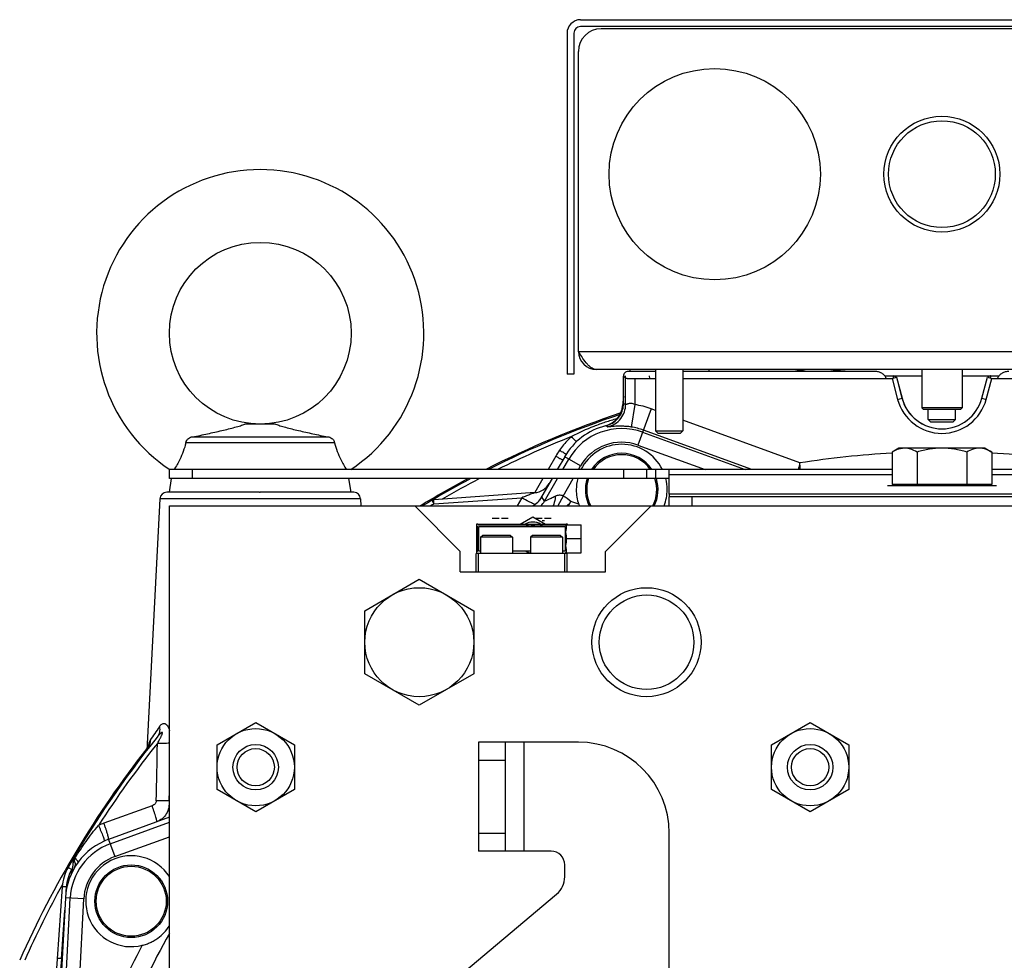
# Model space of a CAD drawing. Extents: x -3114 to 1181, y 8 to 2299.
# Tile 3 of 71: x -3088 to -2871, y 1251 to 1458. Entities that reach past the tile are written whole.
import ezdxf

# ---------------------------------------------------------------- set-up
doc = ezdxf.new("R2010")
doc.units = 0
doc.header["$LTSCALE"] = 65.395
doc.layers.get('0').update_dxf_attribs({"linetype": 'CONTINUOUS'})

msp = doc.modelspace()

# ---------------------------------------------------------------- linework, layer by layer
at = {"color": 6, "linetype": 'CONTINUOUS'}
for p, q in [((-2964.09, 1457.7), (-2805.09, 1457.7)), ((-2967.09, 1454.7), (-2967.09, 1379.7)), ((-2808.59, 1380.7), (-2960.59, 1380.7)), ((-2953.27, 1380.7), (-2953.29, 1380.27)), ((-2947.59, 1380.7), (-2947.59, 1367.2)), ((-2941.59, 1380.7), (-2941.59, 1367.2)), ((-2935.91, 1380.7), (-2935.89, 1380.27)), ((-2889.04, 1380.7), (-2889.04, 1372.3)), ((-2880.14, 1380.7), (-2880.14, 1372.3)), ((-2965.59, 1379.7), (-2967.09, 1379.7)), ((-2954.67, 1373.21), (-2954.67, 1379.28)), ((-2894.61, 1379.01), (-2893.37, 1374.39)), ((-2875.81, 1374.39), (-2874.57, 1379.01)), ((-2888.74, 1372), (-2889.04, 1372.3)), ((-2880.14, 1372.3), (-2889.04, 1372.3)), ((-2888.74, 1372), (-2880.44, 1372)), ((-2887.59, 1369.7), (-2887.59, 1372)), ((-2881.59, 1369.7), (-2881.59, 1372)), ((-2880.44, 1372), (-2880.14, 1372.3)), ((-2887.59, 1369.7), (-2887.09, 1369.2)), ((-2887.59, 1369.7), (-2881.59, 1369.7)), ((-2881.59, 1369.7), (-2882.09, 1369.2)), ((-3031.2, 1368.7), (-3037.98, 1368.7)), ((-2947.09, 1366.7), (-2947.59, 1367.2)), ((-2947.59, 1367.2), (-2941.59, 1367.2)), ((-2942.09, 1366.7), (-2941.59, 1367.2)), ((-2887.09, 1369.2), (-2882.09, 1369.2)), ((-3049.44, 1365.9), (-3019.74, 1365.9)), ((-2947.09, 1366.7), (-2942.09, 1366.7)), ((-3018.23, 1364.57), (-3050.95, 1364.57)), ((-2894.09, 1363.4), (-2895.56, 1362.55)), ((-2875.09, 1363.4), (-2894.09, 1363.4)), ((-2875.09, 1363.4), (-2873.62, 1362.55)), ((-2895.56, 1362.55), (-2895.56, 1355.4)), ((-2890.07, 1362.55), (-2890.07, 1355.4)), ((-2879.11, 1362.55), (-2879.11, 1355.4)), ((-2873.62, 1362.55), (-2873.62, 1355.4)), ((-3054.59, 1356.71), (-3054.59, 1358.71)), ((-2895.56, 1358.71), (-3054.59, 1358.71)), ((-2949.59, 1358.71), (-2949.59, 1356.71)), ((-2714.59, 1358.71), (-2873.62, 1358.71)), ((-3054.59, 1353.7), (-3054.09, 1356.71)), ((-2944.59, 1356.71), (-3054.59, 1356.71)), ((-3014.59, 1353.7), (-3015.09, 1356.71)), ((-2944.59, 1353.28), (-2944.59, 1357.54)), ((-2963.05, 1354.36), (-2963.05, 1354.27)), ((-2947.05, 1354.19), (-2947.05, 1354.27)), ((-3056.66, 1352.28), (-3059.57, 1296.9)), ((-3034.72, 1353.7), (-3034.59, 1353.7)), ((-3012.52, 1352.28), (-3012.43, 1350.7)), ((-2974.2, 1353.62), (-2996.4, 1352.07)), ((-2972.65, 1352.64), (-2972.6, 1352.73)), ((-2944.59, 1350.7), (-2944.59, 1352.7)), ((-2824.59, 1352.7), (-2944.59, 1352.7)), ((-3054.59, 970.7), (-3054.59, 1350.7)), ((-3054.59, 1350.7), (-2714.59, 1350.7)), ((-3000.59, 1350.7), (-2990.59, 1340.7)), ((-2958.59, 1340.7), (-2948.59, 1350.7)), ((-2986.99, 1346.4), (-2986.99, 1340.5)), ((-2986.69, 1346.7), (-2982.81, 1346.7)), ((-2980.77, 1346.7), (-2973.31, 1346.7)), ((-2971.27, 1346.7), (-2967.29, 1346.7)), ((-2967.4, 1346.5), (-2963.99, 1346.5)), ((-2963.99, 1340.4), (-2963.99, 1346.5)), ((-2986.09, 1343.8), (-2986.09, 1340.2)), ((-2979.09, 1343.8), (-2986.09, 1343.8)), ((-2979.49, 1344.2), (-2985.69, 1344.2)), ((-2979.09, 1343.8), (-2979.09, 1340.2)), ((-2974.69, 1344.2), (-2975.09, 1343.8)), ((-2975.09, 1343.8), (-2975.09, 1340.2)), ((-2968.09, 1343.8), (-2975.09, 1343.8)), ((-2968.49, 1344.2), (-2974.69, 1344.2)), ((-2968.49, 1344.2), (-2968.09, 1343.8)), ((-2968.09, 1343.8), (-2968.09, 1340.2)), ((-2963.99, 1343.45), (-2967.19, 1343.45)), ((-2990.59, 1336.2), (-2990.59, 1340.7)), ((-2967.09, 1340.2), (-2987.09, 1340.2)), ((-2986.59, 1336.2), (-2986.59, 1340.2)), ((-2967.59, 1336.2), (-2967.59, 1340.2)), ((-2967.4, 1340.4), (-2963.99, 1340.4)), ((-2967.09, 1336.2), (-2967.09, 1340.2)), ((-2958.59, 1336.2), (-2958.59, 1340.7)), ((-2990.59, 1336.2), (-2958.59, 1336.2)), ((-3011.59, 1327.63), (-2999.59, 1334.55)), ((-2999.59, 1334.55), (-2987.59, 1327.63)), ((-3011.59, 1313.77), (-3011.59, 1327.63)), ((-2987.59, 1327.63), (-2987.59, 1313.77)), ((-2999.59, 1306.84), (-3011.59, 1313.77)), ((-2987.59, 1313.77), (-2999.59, 1306.84)), ((-3044.09, 1298.1), (-3035.59, 1303.01)), ((-3035.59, 1303.01), (-3027.09, 1298.1)), ((-2922.09, 1298.1), (-2913.59, 1303.01)), ((-2913.59, 1303.01), (-2905.09, 1298.1)), ((-3044.09, 1288.29), (-3044.09, 1298.1)), ((-3027.09, 1298.1), (-3027.09, 1288.29)), ((-2986.59, 1298.7), (-2986.59, 1274.7)), ((-2964.59, 1298.7), (-2986.59, 1298.7)), ((-2980.59, 1274.7), (-2980.59, 1298.7)), ((-2922.09, 1288.29), (-2922.09, 1298.1)), ((-2905.09, 1298.1), (-2905.09, 1288.29)), ((-3035.59, 1283.38), (-3044.09, 1288.29)), ((-3027.09, 1288.29), (-3035.59, 1283.38)), ((-2913.59, 1283.38), (-2922.09, 1288.29)), ((-2905.09, 1288.29), (-2913.59, 1283.38)), ((-2944.59, 1172), (-2944.59, 1278.7)), ((-2970.59, 1274.7), (-2986.59, 1274.7)), ((-2967.59, 1269.08), (-2967.59, 1271.7)), ((-3078.17, 1266.87), (-3083.62, 1188.81)), ((-3070.99, 1263.78), (-3070.99, 1263.7)), ((-3054.99, 1263.61), (-3054.99, 1263.7)), ((-3003.16, 1236.9), (-2969.38, 1265.25))]:
    msp.add_line(p, q, dxfattribs=at)
at = {"color": 2, "linetype": 'CONTINUOUS'}
for p, q in [((-2805.09, 1456.2), (-2964.09, 1456.2)), ((-2965.59, 1454.7), (-2965.59, 1379.7)), ((-2809.59, 1455.7), (-2959.59, 1455.7)), ((-2964.59, 1384.7), (-2964.59, 1450.7)), ((-2947.59, 1380.27), (-2953.67, 1380.27)), ((-2899.3, 1380.27), (-2941.59, 1380.27)), ((-2954.67, 1379.28), (-2954.19, 1378.8)), ((-2954.27, 1379.33), (-2954.31, 1378.92)), ((-2952.19, 1378.75), (-2947.59, 1378.75)), ((-2948.86, 1378.75), (-2948.91, 1379.33)), ((-2941.59, 1378.75), (-2895.57, 1378.75)), ((-2897.16, 1379.33), (-2895.34, 1379.33)), ((-2895.57, 1378.75), (-2894.61, 1379.01)), ((-2894.61, 1379.01), (-2895.3, 1379.35)), ((-2895.25, 1379.33), (-2889.04, 1379.33)), ((-2880.14, 1379.33), (-2873.93, 1379.33)), ((-2873.88, 1379.35), (-2874.57, 1379.01)), ((-2874.57, 1379.01), (-2873.61, 1378.75)), ((-2873.85, 1379.33), (-2872.02, 1379.33)), ((-2873.61, 1378.75), (-2827.59, 1378.75)), ((-2954.67, 1374.82), (-2954.85, 1372.74)), ((-2967.6, 1361.52), (-2969.23, 1358.71)), ((-2944.59, 1357.54), (-2944.59, 1358.71)), ((-2970.38, 1356.71), (-2973.13, 1351.95)), ((-2896.59, 1355.2), (-2872.59, 1355.2)), ((-2873.62, 1355.4), (-2895.56, 1355.4)), ((-2944.59, 1353.28), (-2944.59, 1352.7)), ((-2824.59, 1353.28), (-2944.59, 1353.28)), ((-2996.83, 1351.93), (-2996.38, 1351.16)), ((-2983.53, 1348), (-2982.04, 1348)), ((-2981.54, 1348), (-2980.05, 1348)), ((-2977.39, 1346.7), (-2974.59, 1348.32)), ((-2974.59, 1348.32), (-2971.79, 1346.7)), ((-2974.03, 1348), (-2972.54, 1348)), ((-2972.04, 1348), (-2970.55, 1348)), ((-2986.99, 1346.7), (-2986.99, 1346.4)), ((-2986.69, 1346.7), (-2986.99, 1346.7)), ((-2986.99, 1346.4), (-2986.76, 1346.16)), ((-2986.76, 1346.16), (-2986.76, 1340.73)), ((-2986.46, 1346.46), (-2986.69, 1346.7)), ((-2967.52, 1346.46), (-2986.46, 1346.46)), ((-2986.46, 1340.73), (-2986.46, 1346.16)), ((-2986.46, 1346.16), (-2967.52, 1346.16)), ((-2982.81, 1346.7), (-2980.77, 1346.7)), ((-2973.31, 1346.7), (-2971.27, 1346.7)), ((-2972.54, 1347.5), (-2972.04, 1347.5)), ((-2967.29, 1346.7), (-2967.52, 1346.46)), ((-2967.52, 1346.16), (-2967.52, 1340.73)), ((-2966.99, 1346.7), (-2967.29, 1346.7)), ((-2966.99, 1346.5), (-2966.99, 1346.7)), ((-2986.09, 1343.8), (-2985.69, 1344.2)), ((-2979.49, 1344.2), (-2979.09, 1343.8)), ((-2987.09, 1336.2), (-2987.09, 1340.2)), ((-2986.76, 1340.73), (-2986.99, 1340.5)), ((-2986.99, 1340.5), (-2986.99, 1340.2)), ((-2986.09, 1340.73), (-2986.46, 1340.73)), ((-2975.09, 1340.73), (-2979.09, 1340.73)), ((-2967.52, 1340.73), (-2968.09, 1340.73)), ((-2967.09, 1340.2), (-2966.99, 1340.2)), ((-2966.99, 1340.2), (-2966.99, 1340.4)), ((-3054.59, 1282.19), (-3067.95, 1277.32)), ((-3075.75, 1272.87), (-3075.88, 1271)), ((-3075.38, 1273.17), (-3075.61, 1273.3)), ((-3075.58, 1272.84), (-3075.57, 1272.88)), ((-3077.47, 1264.46), (-3080.42, 1208.23)), ((-3078.36, 1251.05), (-3078.59, 1247.84)), ((-3078.18, 1250.97), (-3078.36, 1251.05))]:
    msp.add_line(p, q, dxfattribs=at)
at = {"color": 9, "linetype": 'CONTINUOUS'}
for p, q in [((-2964.59, 1384.7), (-2804.59, 1384.7)), ((-2954.19, 1373), (-2954.19, 1378.8)), ((-2952.19, 1378.75), (-2952.19, 1373)), ((-2895.57, 1378.75), (-2894.34, 1374.14)), ((-2894.61, 1379.01), (-2893.38, 1374.39)), ((-2875.8, 1374.39), (-2874.57, 1379.01)), ((-2874.84, 1374.14), (-2873.61, 1378.75)), ((-2894.34, 1374.14), (-2893.37, 1374.39)), ((-2875.81, 1374.39), (-2874.84, 1374.14)), ((-2954.85, 1372.74), (-2954.69, 1372.8)), ((-2954.85, 1372.74), (-2954.84, 1372.75)), ((-2954.75, 1372.78), (-2954.69, 1372.8)), ((-2954.67, 1373.21), (-2954.19, 1373)), ((-2952.19, 1373), (-2952.94, 1368.06)), ((-2948.57, 1372.08), (-2951.47, 1364.09)), ((-2947.59, 1371.72), (-2948.57, 1372.08)), ((-2915.85, 1360.17), (-2941.59, 1369.54)), ((-2958.48, 1368.36), (-2958.1, 1368.12)), ((-2926.45, 1358.71), (-2950.28, 1367.38)), ((-2950.45, 1366.91), (-2927.91, 1358.71)), ((-2951.47, 1364.09), (-2936.67, 1358.71)), ((-2969.56, 1361.63), (-2971.25, 1358.71)), ((-2968.02, 1358.71), (-2966.69, 1361)), ((-2964.1, 1359.5), (-2967.6, 1361.52)), ((-3049.59, 1358.71), (-3049.59, 1356.71)), ((-2964.55, 1358.71), (-2964.1, 1359.5)), ((-2954.59, 1356.71), (-2954.59, 1358.71)), ((-2947.59, 1358.71), (-2947.59, 1356.71)), ((-2972.4, 1356.71), (-2974.18, 1353.62)), ((-2972.4, 1356.71), (-2974.18, 1353.62)), ((-2972.03, 1351.75), (-2969.17, 1356.71)), ((-2967.92, 1352.87), (-2965.71, 1356.71)), ((-2895.56, 1357.54), (-2944.59, 1357.54)), ((-2824.59, 1357.54), (-2873.62, 1357.54)), ((-3012.52, 1352.28), (-3056.66, 1352.28)), ((-3034.72, 1353.7), (-3055.17, 1353.7)), ((-3014.01, 1353.7), (-3034.59, 1353.7)), ((-2996.38, 1351.16), (-2977.04, 1352.51)), ((-2977.04, 1352.51), (-2978.09, 1350.7)), ((-2977.04, 1352.51), (-2978.09, 1350.7)), ((-2972.7, 1352.56), (-2972.6, 1352.73)), ((-2972.03, 1351.75), (-2972.6, 1352.73)), ((-2967.92, 1352.87), (-2969.12, 1350.7)), ((-2939.59, 1352.7), (-2939.59, 1350.7)), ((-2966.48, 1351.26), (-2967.04, 1350.7)), ((-2976.59, 1298.7), (-2976.59, 1274.7)), ((-2980.59, 1294.7), (-2986.59, 1294.7)), ((-3054.64, 1285.8), (-3054.59, 1288.05)), ((-3054.64, 1285.8), (-3054.59, 1288.05)), ((-3054.59, 1285.82), (-3054.64, 1285.8)), ((-3058.39, 1284.71), (-3068.98, 1280.86)), ((-3067.59, 1276.33), (-3054.59, 1281.07)), ((-2986.59, 1278.7), (-2980.59, 1278.7)), ((-3067.95, 1277.32), (-3066.57, 1273.52)), ((-3066.57, 1273.52), (-3054.59, 1277.88)), ((-3076.86, 1271.15), (-3076.08, 1270.71)), ((-3077.32, 1265.88), (-3077.26, 1266.85)), ((-3079.86, 1198.78), (-3076.42, 1264.4)), ((-3073.43, 1264.24), (-3077.47, 1264.46)), ((-3075.96, 1215.89), (-3073.43, 1264.24)), ((-3078.36, 1251.05), (-3077.61, 1261.74))]:
    msp.add_line(p, q, dxfattribs=at)
at = {"color": 6, "linetype": 'CONTINUOUS'}
msp.add_lwpolyline([(-3059.2, 1297.53), (-3059.19, 1297.54), (-3059.19, 1297.55), (-3059.19, 1297.55), (-3059.19, 1297.54), (-3059.2, 1297.52), (-3059.21, 1297.5), (-3059.22, 1297.47), (-3059.24, 1297.42), (-3059.27, 1297.37), (-3059.3, 1297.31), (-3059.34, 1297.24), (-3059.38, 1297.17), (-3059.43, 1297.09), (-3059.49, 1297), (-3059.56, 1296.91), (-3059.57, 1296.9)], dxfattribs=at)
at = {"color": 2, "linetype": 'CONTINUOUS'}
for centre, radius in [((-2934.59, 1423.7), 23.25), ((-2884.59, 1423.7), 12.75), ((-3062.99, 1263.7), 8)]:
    msp.add_circle(centre, radius, dxfattribs=at)
at = {"color": 9, "linetype": 'CONTINUOUS'}
for centre, radius in [((-2884.59, 1423.7), 11.75), ((-3062.99, 1263.7), 7.7)]:
    msp.add_circle(centre, radius, dxfattribs=at)
at = {"color": 6, "linetype": 'CONTINUOUS'}
for centre, radius in [((-3034.59, 1388.7), 20), ((-2999.59, 1320.7), 12), ((-2949.59, 1320.7), 12), ((-2949.59, 1320.7), 10.4), ((-3035.59, 1293.2), 8.5), ((-2913.59, 1293.2), 8.5), ((-3035.59, 1293.2), 5), ((-2913.59, 1293.2), 5), ((-3035.59, 1293.2), 4.1), ((-2913.59, 1293.2), 4.1)]:
    msp.add_circle(centre, radius, dxfattribs=at)
for centre, radius, start, end in [((-2964.09, 1454.7), 3, 90, 180), ((-3034.59, 1388.7), 36, 303.5719, 236.4281), ((-2884.59, 1376.75), 9.09, 195, 345), ((-2959.67, 1373.22), 5, 353.0579, 356.516), ((-2959.65, 1373.21), 4.98, 356.5149, 359.9985), ((-2884.59, 1160.7), 221.74, 108.6302, 116.749), ((-2955.05, 1354.27), 14.5, 103.7013, 104.1995), ((-2955.05, 1354.27), 8, 146.3301, 146.3362), ((-2955.05, 1354.27), 8, 33.6638, 33.6716), ((-2884.59, 1160.7), 221.74, 117.8698, 121.0345), ((-2974.48, 1357.61), 4, 274, 330), ((-3055.17, 1352.2), 1.5, 90, 177), ((-3014.01, 1352.2), 1.5, 3, 90), ((-2977.09, 1355.2), 5.12, 329.3054, 330.0001), ((-2829.57, 1270.61), 158.9, 149.4986, 149.7336), ((-3041.84, 1395.64), 87.46, 329.5027, 329.7947), ((-2955.05, 1354.27), 8, 333.4329, 333.4389), ((-2884.59, 1160.7), 221.74, 141.1424, 150.1231), ((-2964.59, 1278.7), 20, 0, 90), ((-2970.59, 1271.7), 3, 0, 90), ((-3068.19, 1266.17), 10, 150.1231, 176), ((-3079.87, 1271.28), 4, 335.8139, 356), ((-2972.59, 1269.08), 5, 310, 360)]:
    msp.add_arc(centre, radius, start, end, dxfattribs=at)
at = {"color": 2, "linetype": 'CONTINUOUS'}
for centre, radius, start, end in [((-2964.09, 1454.7), 1.5, 90.0002, 179.9998), ((-2959.59, 1450.7), 5, 90.0001, 179.9999), ((-2960.59, 1384.7), 4, 180, 270), ((-2959.83, 1373.18), 5, 284.1995, 355), ((-2955.05, 1354.27), 14.5, 104.1995, 150), ((-2950.21, 1350.47), 22.34, 146.0575, 150.0214), ((-2955.05, 1354.27), 10, 26.3262, 153.6737), ((-2955.05, 1354.27), 8, 33.6716, 146.3301), ((-2954.99, 1354.27), 10.05, 165.9462, 179.9634), ((-2955.05, 1354.27), 8, 162.2824, 206.5662), ((-2955.05, 1354.27), 8, 333.4389, 17.7181), ((-2955.09, 1354.27), 10.05, 0.0326, 14.0576), ((-2955.05, 1354.27), 10, 180, 198.8155), ((-2955.05, 1354.27), 10, 339.0367, 0.0001), ((-2955.23, 1354.2), 9.8, 198.7806, 200.9653), ((-2974.59, 1343.7), 3.45, 60.4666, 119.5334), ((-2974.29, 1343.44), 3.26, 111.8592, 123.2832), ((-2974.59, 1343.7), 2.5, 80.6605, 99.3395), ((-2974.29, 1343.44), 3.26, 56.7168, 68.1408), ((-2974.28, 1343.47), 3.27, 236.7629, 254.9292), ((-2974.29, 1343.45), 3.25, 254.9854, 255.7416), ((-3062.68, 1263.49), 18.48, 109.9505, 113.9878), ((-3062.99, 1263.7), 14.5, 110, 177), ((-3074.75, 1272.8), 1, 149.4806, 176), ((-3072.4, 1270.98), 3.69, 143.6824, 149.0606), ((-3062.99, 1263.7), 10, 32.8159, 284.0909)]:
    msp.add_arc(centre, radius, start, end, dxfattribs=at)
at = {"color": 7, "linetype": 'CONTINUOUS'}
for radius, start, end in [(222, 97.6901, 98.439), (221, 95.3975, 96.48), (222, 108.5636, 116.8731), (222, 118.0005, 121.1433), (222, 142.0135, 156.0812), (221, 151.1355, 155.9659)]:
    msp.add_arc((-2884.59, 1160.7), radius, start, end, dxfattribs=at)
at = {"color": 9, "linetype": 'CONTINUOUS'}
for centre, radius, start, end in [((-2884.59, 1376.75), 10.09, 195, 345), ((-2884.59, 1376.75), 9.1, 195, 345), ((-2955.05, 1354.27), 18.94, 70, 81.335), ((-2955.05, 1354.27), 13.45, 70, 150), ((-2955.05, 1354.27), 13.95, 70, 81.335), ((-2884.59, 1160.7), 220.84, 111.6548, 116.2749), ((-2955.05, 1354.27), 10.45, 70, 150), ((-2955.05, 1354.27), 7.7, 35.1601, 144.8402), ((-2884.59, 1160.7), 201.9, 93.1147, 98.9064), ((-2884.59, 1160.7), 201.9, 81.0936, 86.8853), ((-2884.59, 1160.7), 220.84, 117.426, 119.8737), ((-2955.05, 1354.27), 7.7, 161.5674, 207.6875), ((-2955.05, 1354.27), 7.7, 332.3125, 18.4327), ((-2884.59, 1160.7), 220.84, 120.41, 120.6419), ((-2976.36, 1354.25), 5, 314.6383, 329.9585), ((-2972.09, 1331.7), 20.78, 68.6142, 73.6948), ((-2862.17, 1165.87), 237.57, 145.0054, 145.8735), ((-2884.59, 1160.7), 220.84, 141.411, 147.1853), ((-8147.59, 1391.18), 5091.22, 358.81364, 358.95623), ((-3062.27, 1299.01), 3.43, 322.1078, 325.6371), ((-3062.31, 1299.03), 3.47, 325.6329, 327.2897), ((-3062.31, 1299.04), 3.48, 327.2891, 327.6742), ((-3062.33, 1299.05), 3.49, 327.6778, 334.1625), ((-3040.79, 1294.57), 18.74, 171.119, 171.7365), ((-3043.3, 1294.96), 16.19, 170.5634, 171.1167), ((-3062.99, 1263.7), 13.45, 110, 177), ((-3062.99, 1263.7), 10.45, 110, 177), ((-3068.27, 1266.22), 9.01, 150.124, 175.9954), ((-2884.59, 1160.7), 220.84, 150.013, 150.1231), ((-2884.59, 1160.7), 195.17, 150.5811, 163.9122), ((-2884.59, 1160.7), 199.17, 152.0666, 163.9122)]:
    msp.add_arc(centre, radius, start, end, dxfattribs=at)
at = {"color": 6, "linetype": 'CONTINUOUS'}
for points, knots in [([(-2960.59, 1380.7), (-2960.76, 1380.7), (-2961.11, 1380.75), (-2961.62, 1381), (-2962.12, 1381.38), (-2962.82, 1382.08), (-2963.64, 1383.21), (-2964.26, 1384.18), (-2964.59, 1384.7)], [0, 0, 0, 0, 0.086489, 0.180413, 0.28672, 0.407305, 0.687399, 1, 1, 1, 1]), ([(-2958.48, 1368.36), (-2957.99, 1368.48), (-2957.05, 1368.87), (-2955.87, 1369.85), (-2955.04, 1371.13), (-2954.76, 1372.11), (-2954.7, 1372.61)], [0, 0, 0, 0, 0.250001, 0.500002, 0.750001, 1, 1, 1, 1]), ([(-3049.44, 1365.9), (-3048.35, 1366.11), (-3046.21, 1366.56), (-3043.58, 1367.14), (-3041.59, 1367.62), (-3040.22, 1367.98), (-3039.02, 1368.32), (-3038.29, 1368.56), (-3037.98, 1368.7)], [0, 0, 0, 0, 0.283871, 0.555153, 0.683643, 0.805097, 0.914913, 1, 1, 1, 1]), ([(-3031.2, 1368.7), (-3030.89, 1368.56), (-3030.16, 1368.32), (-3028.96, 1367.98), (-3027.59, 1367.62), (-3025.6, 1367.14), (-3022.97, 1366.56), (-3020.83, 1366.11), (-3019.74, 1365.9)], [0, 0, 0, 0, 0.085086, 0.194902, 0.316356, 0.444847, 0.716129, 1, 1, 1, 1]), ([(-3050.95, 1364.57), (-3050.93, 1364.76), (-3050.79, 1365.15), (-3050.52, 1365.44), (-3050.36, 1365.56)], [0, 0, 0, 0, 0.4985, 1, 1, 1, 1]), ([(-3050.36, 1365.56), (-3050.23, 1365.66), (-3049.94, 1365.82), (-3049.61, 1365.89), (-3049.44, 1365.9)], [0, 0, 0, 0, 0.50023, 1, 1, 1, 1]), ([(-3019.74, 1365.9), (-3019.57, 1365.89), (-3019.24, 1365.82), (-3018.95, 1365.66), (-3018.82, 1365.56)], [0, 0, 0, 0, 0.49977, 1, 1, 1, 1]), ([(-3018.82, 1365.56), (-3018.66, 1365.44), (-3018.39, 1365.15), (-3018.25, 1364.76), (-3018.23, 1364.57)], [0, 0, 0, 0, 0.501499, 1, 1, 1, 1]), ([(-3050.95, 1364.57), (-3051.28, 1363.31), (-3052.03, 1361.28), (-3053.09, 1359.41), (-3053.54, 1358.71)], [0, 0, 0, 0, 0.608643, 1, 1, 1, 1]), ([(-3018.23, 1364.57), (-3017.9, 1363.31), (-3017.15, 1361.28), (-3016.09, 1359.41), (-3015.64, 1358.71)], [0, 0, 0, 0, 0.60864, 1, 1, 1, 1]), ([(-2894.04, 1363.22), (-2894.17, 1363.18), (-2894.69, 1363.01), (-2895.2, 1362.76), (-2895.56, 1362.55)], [0, 0, 0, 0, 0.243168, 1, 1, 1, 1]), ([(-2892.82, 1363.4), (-2892.92, 1363.4), (-2893.33, 1363.38), (-2893.74, 1363.3), (-2894.04, 1363.22)], [0, 0, 0, 0, 0.247885, 1, 1, 1, 1]), ([(-2890.07, 1362.55), (-2890.51, 1362.8), (-2891.38, 1363.22), (-2892.35, 1363.4), (-2892.82, 1363.4)], [0, 0, 0, 0, 0.514934, 1, 1, 1, 1]), ([(-2884.59, 1363.4), (-2885.52, 1363.4), (-2887.37, 1363.24), (-2889.18, 1362.81), (-2890.07, 1362.55)], [0, 0, 0, 0, 0.499893, 1, 1, 1, 1]), ([(-2879.11, 1362.55), (-2880, 1362.81), (-2881.81, 1363.24), (-2883.66, 1363.4), (-2884.59, 1363.4)], [0, 0, 0, 0, 0.500107, 1, 1, 1, 1]), ([(-2876.36, 1363.4), (-2876.83, 1363.4), (-2877.8, 1363.22), (-2878.67, 1362.8), (-2879.11, 1362.55)], [0, 0, 0, 0, 0.485066, 1, 1, 1, 1]), ([(-2873.62, 1362.55), (-2874.05, 1362.8), (-2874.93, 1363.22), (-2875.89, 1363.4), (-2876.36, 1363.4)], [0, 0, 0, 0, 0.514934, 1, 1, 1, 1]), ([(-2974.68, 1350.7), (-2974.26, 1350.91), (-2973.5, 1351.46), (-2972.92, 1352.2), (-2972.69, 1352.58)], [0, 0, 0, 0, 0.510626, 1, 1, 1, 1])]:
    msp.add_open_spline(points, degree=3, knots=knots, dxfattribs=at)
at = {"color": 2, "linetype": 'CONTINUOUS'}
for points, knots in [([(-2953.67, 1380.27), (-2953.8, 1380.27), (-2954.06, 1380.22), (-2954.39, 1380), (-2954.61, 1379.67), (-2954.67, 1379.4), (-2954.67, 1379.27)], [0, 0, 0, 0, 0.250001, 0.5, 0.749999, 1, 1, 1, 1]), ([(-2896.83, 1378.75), (-2896.91, 1378.99), (-2897.19, 1379.43), (-2897.81, 1379.91), (-2898.53, 1380.21), (-2899.04, 1380.27), (-2899.3, 1380.27)], [0, 0, 0, 0, 0.249433, 0.499451, 0.749691, 1, 1, 1, 1]), ([(-2869.88, 1380.27), (-2870.14, 1380.27), (-2870.65, 1380.21), (-2871.37, 1379.91), (-2871.98, 1379.43), (-2872.27, 1378.99), (-2872.35, 1378.75)], [0, 0, 0, 0, 0.250264, 0.500488, 0.750519, 1, 1, 1, 1]), ([(-2954.19, 1378.8), (-2954.18, 1378.8), (-2954.16, 1378.79), (-2954.13, 1378.79), (-2954.07, 1378.78), (-2953.97, 1378.78), (-2953.8, 1378.77), (-2953.55, 1378.76), (-2953.26, 1378.76), (-2952.8, 1378.75), (-2952.44, 1378.75), (-2952.19, 1378.75)], [0, 0, 0, 0, 0.009775, 0.028296, 0.055498, 0.091168, 0.18659, 0.311186, 0.460505, 0.629199, 1, 1, 1, 1]), ([(-2895.3, 1379.35), (-2895.31, 1379.35), (-2895.32, 1379.36), (-2895.34, 1379.34), (-2895.34, 1379.3), (-2895.34, 1379.25), (-2895.34, 1379.18), (-2895.32, 1379.09), (-2895.3, 1378.97), (-2895.28, 1378.88), (-2895.27, 1378.83)], [0, 0, 0, 0, 0.029672, 0.062199, 0.119379, 0.208646, 0.336075, 0.508062, 0.729466, 1, 1, 1, 1]), ([(-2873.91, 1378.83), (-2873.89, 1378.88), (-2873.88, 1378.97), (-2873.86, 1379.09), (-2873.84, 1379.18), (-2873.84, 1379.25), (-2873.84, 1379.3), (-2873.84, 1379.34), (-2873.86, 1379.36), (-2873.87, 1379.35), (-2873.88, 1379.35)], [0, 0, 0, 0, 0.270421, 0.491734, 0.663611, 0.791064, 0.880199, 0.937466, 0.970198, 1, 1, 1, 1]), ([(-2967.28, 1362.06), (-2967.3, 1362.07), (-2967.37, 1362.1), (-2967.55, 1362.19), (-2967.85, 1362.37), (-2968.28, 1362.64), (-2968.58, 1362.84), (-2968.74, 1362.94)], [0, 0, 0, 0, 0.047323, 0.123804, 0.357573, 0.667988, 1, 1, 1, 1]), ([(-2969.56, 1361.63), (-2969.37, 1361.52), (-2969.09, 1361.37), (-2968.72, 1361.17), (-2968.48, 1361.05), (-2968.28, 1360.95), (-2968.14, 1360.89), (-2968.05, 1360.86), (-2968, 1360.85), (-2967.99, 1360.85), (-2967.99, 1360.86)], [0, 0, 0, 0, 0.372834, 0.55019, 0.707261, 0.834158, 0.92567, 0.979303, 0.993067, 1, 1, 1, 1]), ([(-2996.38, 1351.16), (-2996.38, 1351.27), (-2996.39, 1351.44), (-2996.4, 1351.66), (-2996.41, 1351.79), (-2996.41, 1351.91), (-2996.41, 1351.99), (-2996.4, 1352.04), (-2996.4, 1352.06), (-2996.4, 1352.07), (-2996.4, 1352.07)], [0, 0, 0, 0, 0.387064, 0.559072, 0.708771, 0.831098, 0.92195, 0.978401, 0.993314, 1, 1, 1, 1]), ([(-2967.31, 1346.43), (-2967.32, 1346.44), (-2967.33, 1346.45), (-2967.37, 1346.47), (-2967.38, 1346.48), (-2967.4, 1346.49), (-2967.4, 1346.5)], [0, 0, 0, 0, 0.349959, 0.660679, 0.902777, 1, 1, 1, 1]), ([(-2967.4, 1346.5), (-2967.4, 1346.5), (-2967.4, 1346.5), (-2967.4, 1346.5), (-2967.4, 1346.5)], [0, 0, 0, 0, 0.359505, 1, 1, 1, 1]), ([(-2967.22, 1344.12), (-2967.23, 1344.25), (-2967.29, 1344.53), (-2967.39, 1344.95), (-2967.31, 1345.3), (-2967.24, 1345.58), (-2967.23, 1345.71), (-2967.22, 1345.78)], [0, 0, 0, 0, 0.239945, 0.499895, 0.759787, 0.883797, 1, 1, 1, 1]), ([(-2967.21, 1346.18), (-2967.21, 1346.2), (-2967.22, 1346.29), (-2967.26, 1346.38), (-2967.31, 1346.43)], [0, 0, 0, 0, 0.292521, 1, 1, 1, 1]), ([(-2967.22, 1345.78), (-2967.22, 1345.81), (-2967.22, 1345.95), (-2967.22, 1346.08), (-2967.21, 1346.18)], [0, 0, 0, 0, 0.279098, 1, 1, 1, 1]), ([(-2967.19, 1343.45), (-2967.2, 1343.53), (-2967.21, 1343.75), (-2967.22, 1343.98), (-2967.22, 1344.12)], [0, 0, 0, 0, 0.370151, 1, 1, 1, 1]), ([(-2967.22, 1342.78), (-2967.22, 1342.92), (-2967.21, 1343.14), (-2967.2, 1343.36), (-2967.19, 1343.45)], [0, 0, 0, 0, 0.629849, 1, 1, 1, 1]), ([(-2967.22, 1341.12), (-2967.23, 1341.25), (-2967.29, 1341.53), (-2967.39, 1341.95), (-2967.31, 1342.3), (-2967.24, 1342.58), (-2967.23, 1342.71), (-2967.22, 1342.78)], [0, 0, 0, 0, 0.239945, 0.499895, 0.759787, 0.883797, 1, 1, 1, 1]), ([(-2967.4, 1340.4), (-2967.4, 1340.4), (-2967.38, 1340.41), (-2967.37, 1340.42), (-2967.33, 1340.44), (-2967.32, 1340.46), (-2967.31, 1340.47)], [0, 0, 0, 0, 0.097157, 0.339198, 0.649958, 1, 1, 1, 1]), ([(-2967.4, 1340.4), (-2967.4, 1340.4), (-2967.4, 1340.4), (-2967.4, 1340.4), (-2967.4, 1340.4)], [0, 0, 0, 0, 0.640485, 1, 1, 1, 1]), ([(-2967.31, 1340.47), (-2967.29, 1340.48), (-2967.23, 1340.55), (-2967.21, 1340.65), (-2967.21, 1340.72)], [0, 0, 0, 0, 0.216958, 1, 1, 1, 1]), ([(-2967.21, 1340.72), (-2967.21, 1340.75), (-2967.22, 1340.88), (-2967.22, 1341.02), (-2967.22, 1341.12)], [0, 0, 0, 0, 0.218949, 1, 1, 1, 1]), ([(-3067.95, 1277.32), (-3067.94, 1277.33), (-3067.93, 1277.35), (-3067.93, 1277.4), (-3067.94, 1277.49), (-3067.97, 1277.66), (-3068.04, 1277.97), (-3068.17, 1278.41), (-3068.34, 1278.96), (-3068.53, 1279.57), (-3068.75, 1280.21), (-3068.91, 1280.65), (-3068.98, 1280.86)], [0, 0, 0, 0, 0.006915, 0.020667, 0.042887, 0.074326, 0.165828, 0.292716, 0.449782, 0.627139, 0.813911, 1, 1, 1, 1]), ([(-3070.19, 1280.38), (-3070.1, 1280.17), (-3069.92, 1279.75), (-3069.65, 1279.12), (-3069.41, 1278.53), (-3069.2, 1278), (-3069.04, 1277.57), (-3068.95, 1277.27), (-3068.9, 1277.1), (-3068.89, 1277.02), (-3068.88, 1276.97), (-3068.89, 1276.94), (-3068.9, 1276.94)], [0, 0, 0, 0, 0.186522, 0.373574, 0.551071, 0.708173, 0.835028, 0.926437, 0.957801, 0.979907, 0.993469, 1, 1, 1, 1]), ([(-3075.88, 1271), (-3075.88, 1270.98), (-3075.86, 1271.12), (-3075.85, 1271.18), (-3075.81, 1271.41), (-3075.76, 1271.74), (-3075.68, 1272.23), (-3075.61, 1272.63), (-3075.58, 1272.84)], [0, 0, 0, 0, 0.022133, 0.098375, 0.211938, 0.348762, 0.660952, 1, 1, 1, 1]), ([(-3060.56, 1254), (-3060.25, 1254.07), (-3059.65, 1254.26), (-3058.77, 1254.61), (-3057.94, 1255.05), (-3056.89, 1255.73), (-3055.71, 1256.76), (-3054.93, 1257.75), (-3054.59, 1258.28)], [0, 0, 0, 0, 0.126491, 0.252126, 0.376801, 0.500782, 0.748742, 1, 1, 1, 1])]:
    msp.add_open_spline(points, degree=3, knots=knots, dxfattribs=at)
at = {"color": 9, "linetype": 'CONTINUOUS'}
for points, knots in [([(-2958.1, 1368.12), (-2957.56, 1368.24), (-2956.48, 1368.68), (-2955.18, 1369.85), (-2954.37, 1371.36), (-2954.19, 1372.47), (-2954.19, 1373)], [0, 0, 0, 0, 0.249262, 0.508952, 0.763774, 1, 1, 1, 1]), ([(-2952.19, 1373), (-2952.31, 1373.06), (-2952.54, 1373.16), (-2952.9, 1373.24), (-2953.24, 1373.25), (-2953.55, 1373.2), (-2953.79, 1373.12), (-2953.98, 1373.05), (-2954.1, 1373), (-2954.16, 1372.99), (-2954.19, 1372.99), (-2954.19, 1373)], [0, 0, 0, 0, 0.185599, 0.365116, 0.531629, 0.679937, 0.806224, 0.905606, 0.971209, 0.989642, 1, 1, 1, 1]), ([(-2956.1, 1369.85), (-2956.97, 1369.63), (-2958.68, 1369.12), (-2962.05, 1367.91), (-2964.51, 1366.81), (-2966.08, 1365.95)], [0, 0, 0, 0, 0.250053, 0.50016, 1, 1, 1, 1]), ([(-2952.94, 1368.06), (-2953.32, 1368.12), (-2954.04, 1368.2), (-2955.07, 1368.25), (-2955.96, 1368.24), (-2956.69, 1368.2), (-2957.2, 1368.16), (-2957.53, 1368.13), (-2957.71, 1368.12), (-2957.86, 1368.11), (-2957.98, 1368.1), (-2958.05, 1368.11), (-2958.09, 1368.11), (-2958.1, 1368.12)], [0, 0, 0, 0, 0.220123, 0.422281, 0.595653, 0.736998, 0.846756, 0.890215, 0.92629, 0.955136, 0.976894, 0.991732, 1, 1, 1, 1]), ([(-2966.08, 1365.95), (-2966.34, 1365.73), (-2967.32, 1364.82), (-2968.18, 1363.78), (-2968.74, 1362.94)], [0, 0, 0, 0, 0.250353, 1, 1, 1, 1]), ([(-2966.08, 1365.95), (-2965.88, 1365.72), (-2965.53, 1365.33), (-2965.18, 1364.95), (-2965.02, 1364.79)], [0, 0, 0, 0, 0.580837, 1, 1, 1, 1]), ([(-2915.85, 1360.17), (-2915.88, 1360.04), (-2916, 1359.56), (-2916.12, 1359.07), (-2916.22, 1358.71)], [0, 0, 0, 0, 0.253594, 1, 1, 1, 1]), ([(-2915.77, 1358.71), (-2915.78, 1358.83), (-2915.8, 1359.31), (-2915.83, 1359.8), (-2915.85, 1360.17)], [0, 0, 0, 0, 0.245245, 1, 1, 1, 1]), ([(-2974.2, 1353.62), (-2974.19, 1353.62), (-2974.34, 1353.55), (-2974.42, 1353.52), (-2974.76, 1353.38), (-2975.11, 1353.25), (-2975.55, 1353.08), (-2976.19, 1352.83), (-2976.7, 1352.64), (-2977.04, 1352.51)], [0, 0, 0, 0, 0.01587, 0.079092, 0.181918, 0.314867, 0.468976, 0.637862, 1, 1, 1, 1]), ([(-2974.17, 1351), (-2974.35, 1351.08), (-2974.77, 1351.28), (-2975.73, 1351.77), (-2976.51, 1352.2), (-2977.04, 1352.51)], [0, 0, 0, 0, 0.182253, 0.42845, 1, 1, 1, 1]), ([(-2969.64, 1352.81), (-2969.8, 1352.73), (-2970.11, 1352.58), (-2970.56, 1352.36), (-2970.96, 1352.17), (-2971.32, 1352.01), (-2971.6, 1351.89), (-2971.8, 1351.81), (-2971.92, 1351.77), (-2971.98, 1351.75), (-2972.01, 1351.74), (-2972.03, 1351.75), (-2972.03, 1351.75)], [0, 0, 0, 0, 0.205002, 0.395223, 0.566881, 0.715659, 0.83712, 0.926887, 0.958609, 0.981187, 0.9946, 1, 1, 1, 1]), ([(-2969.64, 1352.81), (-2969.66, 1352.62), (-2969.77, 1351.9), (-2969.95, 1351.2), (-2970.15, 1350.7)], [0, 0, 0, 0, 0.256403, 1, 1, 1, 1]), ([(-2967.92, 1352.87), (-2968.06, 1352.94), (-2968.35, 1353.04), (-2968.94, 1353.07), (-2969.38, 1352.93), (-2969.64, 1352.81)], [0, 0, 0, 0, 0.255952, 0.507886, 1, 1, 1, 1]), ([(-3056.79, 1302.11), (-3056.71, 1302.23), (-3056.54, 1302.44), (-3056.26, 1302.69), (-3055.94, 1302.84), (-3055.43, 1302.84), (-3055, 1302.4), (-3054.74, 1301.84), (-3054.64, 1301.49), (-3054.59, 1301.3)], [0, 0, 0, 0, 0.124752, 0.23782, 0.339924, 0.437865, 0.674374, 0.829203, 1, 1, 1, 1]), ([(-3056.79, 1302.11), (-3056.7, 1301.71), (-3056.67, 1300.88), (-3057.02, 1300.11), (-3057.26, 1299.81)], [0, 0, 0, 0, 0.519801, 1, 1, 1, 1]), ([(-3057.21, 1298.44), (-3057.12, 1298.6), (-3056.94, 1298.92), (-3056.72, 1299.33), (-3056.55, 1299.65), (-3056.42, 1299.9), (-3056.33, 1300.1), (-3056.26, 1300.27), (-3056.21, 1300.4), (-3056.16, 1300.52), (-3056.13, 1300.63), (-3056.12, 1300.71), (-3056.12, 1300.77), (-3056.13, 1300.82), (-3056.17, 1300.85), (-3056.22, 1300.85), (-3056.29, 1300.82), (-3056.41, 1300.74), (-3056.56, 1300.6), (-3056.74, 1300.42), (-3056.98, 1300.16), (-3057.15, 1299.95), (-3057.26, 1299.81)], [0, 0, 0, 0, 0.131254, 0.262414, 0.327915, 0.393308, 0.458486, 0.490925, 0.523175, 0.555077, 0.586215, 0.601149, 0.615117, 0.627181, 0.637332, 0.648444, 0.661116, 0.688954, 0.748633, 0.810391, 0.873098, 1, 1, 1, 1]), ([(-3058.83, 1299.15), (-3058.88, 1299.07), (-3058.98, 1298.86), (-3059.14, 1298.35), (-3059.22, 1297.92), (-3059.27, 1297.62)], [0, 0, 0, 0, 0.187459, 0.423767, 1, 1, 1, 1]), ([(-3058.83, 1299.15), (-3058.83, 1299.01), (-3058.85, 1298.45), (-3059, 1297.89), (-3059.18, 1297.52)], [0, 0, 0, 0, 0.260079, 1, 1, 1, 1]), ([(-3054.59, 1298.47), (-3054.99, 1298.45), (-3055.86, 1298.43), (-3056.73, 1298.44), (-3057.21, 1298.44)], [0, 0, 0, 0, 0.456777, 1, 1, 1, 1]), ([(-3057.45, 1285.77), (-3057.46, 1285.55), (-3057.64, 1285.19), (-3058.02, 1284.87), (-3058.27, 1284.75), (-3058.39, 1284.71)], [0, 0, 0, 0, 0.461644, 0.725072, 1, 1, 1, 1]), ([(-3054.64, 1285.8), (-3055.06, 1285.78), (-3056, 1285.76), (-3056.93, 1285.77), (-3057.45, 1285.77)], [0, 0, 0, 0, 0.445018, 1, 1, 1, 1]), ([(-3054.64, 1285.8), (-3054.6, 1285.3), (-3054.66, 1284.29), (-3055.19, 1282.91), (-3056.1, 1281.81), (-3056.92, 1281.34), (-3057.35, 1281.18)], [0, 0, 0, 0, 0.264315, 0.517528, 0.760942, 1, 1, 1, 1]), ([(-3057.35, 1281.18), (-3057.34, 1281.18), (-3057.33, 1281.21), (-3057.33, 1281.26), (-3057.34, 1281.35), (-3057.38, 1281.52), (-3057.45, 1281.82), (-3057.58, 1282.26), (-3057.74, 1282.81), (-3057.94, 1283.42), (-3058.16, 1284.06), (-3058.32, 1284.49), (-3058.39, 1284.71)], [0, 0, 0, 0, 0.006669, 0.020299, 0.042445, 0.073835, 0.165277, 0.292142, 0.449231, 0.626677, 0.81363, 1, 1, 1, 1]), ([(-3075.38, 1273.17), (-3074.6, 1274.43), (-3072.96, 1276.9), (-3071.15, 1279.25), (-3070.19, 1280.38)], [0, 0, 0, 0, 0.499993, 1, 1, 1, 1]), ([(-3075.43, 1271.15), (-3075.36, 1271.26), (-3075.26, 1271.52), (-3075.25, 1271.95), (-3075.35, 1272.42), (-3075.49, 1272.72), (-3075.57, 1272.88)], [0, 0, 0, 0, 0.213651, 0.447091, 0.709256, 1, 1, 1, 1]), ([(-3074.68, 1272.28), (-3074.66, 1272.31), (-3074.68, 1272.39), (-3074.73, 1272.47), (-3074.84, 1272.63), (-3075.06, 1272.86), (-3075.26, 1273.06), (-3075.38, 1273.17)], [0, 0, 0, 0, 0.08574, 0.164262, 0.271766, 0.578597, 1, 1, 1, 1]), ([(-3077.26, 1266.85), (-3077.37, 1266.86), (-3077.54, 1266.87), (-3077.75, 1266.88), (-3077.89, 1266.88), (-3078.01, 1266.88), (-3078.09, 1266.88), (-3078.14, 1266.88), (-3078.16, 1266.88), (-3078.17, 1266.87), (-3078.17, 1266.87)], [0, 0, 0, 0, 0.375222, 0.553029, 0.710187, 0.83694, 0.928127, 0.981163, 0.994325, 1, 1, 1, 1]), ([(-3078.36, 1251.05), (-3078.48, 1251.06), (-3078.65, 1251.07), (-3078.86, 1251.08), (-3079, 1251.09), (-3079.11, 1251.09), (-3079.18, 1251.09), (-3079.23, 1251.09), (-3079.25, 1251.09), (-3079.26, 1251.09), (-3079.27, 1251.08), (-3079.27, 1251.08)], [0, 0, 0, 0, 0.388433, 0.560844, 0.710741, 0.833048, 0.923647, 0.956077, 0.979583, 0.994058, 1, 1, 1, 1])]:
    msp.add_open_spline(points, degree=3, knots=knots, dxfattribs=at)
msp.add_open_spline([(-2966.26, 1351.64), (-2966.75, 1352.12), (-2967.32, 1352.54), (-2967.92, 1352.87)], degree=3, dxfattribs=at)

doc.saveas('drawing.dxf')
